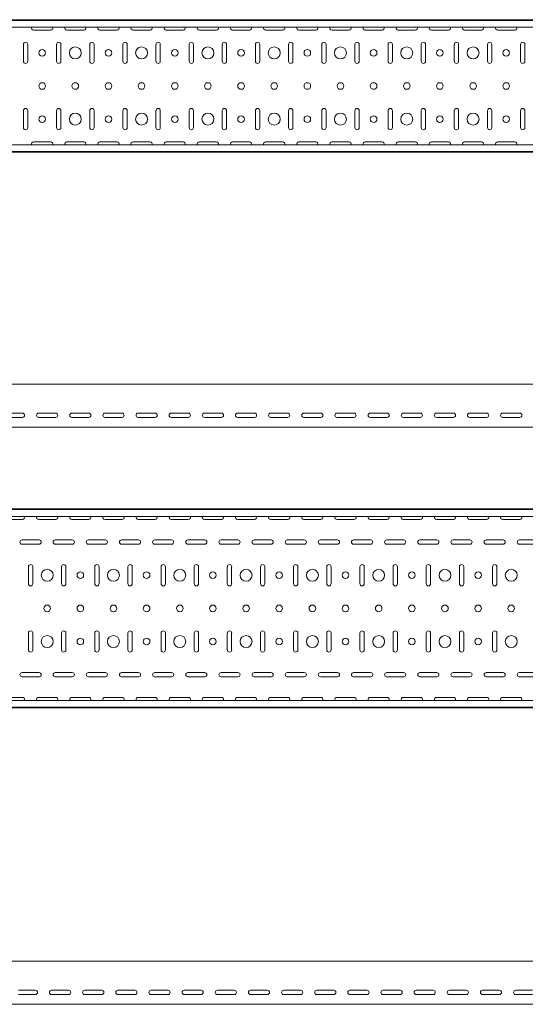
# Model space of a CAD drawing. Header units: millimetres. Extents: x -792 to 3872, y -6969 to -452.
# Tile 17 of 20: x 2309 to 3072, y -3363 to -1877. Entities that reach past the tile are written whole.
import ezdxf

# ---------------------------------------------------------------- set-up
doc = ezdxf.new("R2010")
doc.units = ezdxf.units.MM

msp = doc.modelspace()

# ---------------------------------------------------------------- linework, layer by layer
at = {"color": 7, "linetype": 'Continuous', "lineweight": 15}
for p, q in [((3867.9, -1877.5), (867.9, -1877.5)), ((3867.9, -1878.5), (867.9, -1878.5)), ((3864.9, -1888.7), (870.9, -1888.7)), ((2330.1, -1893.2), (2355.6, -1893.2)), ((2380.1, -1893.2), (2405.6, -1893.2)), ((2430.1, -1893.2), (2455.6, -1893.2)), ((2480.1, -1893.2), (2505.6, -1893.2)), ((2530.1, -1893.2), (2555.6, -1893.2)), ((2580.1, -1893.2), (2605.6, -1893.2)), ((2630.1, -1893.2), (2655.6, -1893.2)), ((2680.1, -1893.2), (2705.6, -1893.2)), ((2730.1, -1893.2), (2755.6, -1893.2)), ((2780.1, -1893.2), (2805.6, -1893.2)), ((2830.1, -1893.2), (2855.6, -1893.2)), ((2880.1, -1893.2), (2905.6, -1893.2)), ((2930.1, -1893.2), (2955.6, -1893.2)), ((2980.1, -1893.2), (3005.6, -1893.2)), ((3030.1, -1893.2), (3055.6, -1893.2)), ((2314.6, -1914.7), (2314.6, -1940.2)), ((2321.1, -1940.2), (2321.1, -1914.7)), ((2364.6, -1914.7), (2364.6, -1940.2)), ((2371.1, -1940.2), (2371.1, -1914.7)), ((2414.6, -1914.7), (2414.6, -1940.2)), ((2421.1, -1940.2), (2421.1, -1914.7)), ((2464.6, -1914.7), (2464.6, -1940.2)), ((2471.1, -1940.2), (2471.1, -1914.7)), ((2514.6, -1914.7), (2514.6, -1940.2)), ((2521.1, -1940.2), (2521.1, -1914.7)), ((2564.6, -1914.7), (2564.6, -1940.2)), ((2571.1, -1940.2), (2571.1, -1914.7)), ((2614.6, -1914.7), (2614.6, -1940.2)), ((2621.1, -1940.2), (2621.1, -1914.7)), ((2664.6, -1914.7), (2664.6, -1940.2)), ((2671.1, -1940.2), (2671.1, -1914.7)), ((2714.6, -1914.7), (2714.6, -1940.2)), ((2721.1, -1940.2), (2721.1, -1914.7)), ((2764.6, -1914.7), (2764.6, -1940.2)), ((2771.1, -1940.2), (2771.1, -1914.7)), ((2814.6, -1914.7), (2814.6, -1940.2)), ((2821.1, -1940.2), (2821.1, -1914.7)), ((2864.6, -1914.7), (2864.6, -1940.2)), ((2871.1, -1940.2), (2871.1, -1914.7)), ((2914.6, -1914.7), (2914.6, -1940.2)), ((2921.1, -1940.2), (2921.1, -1914.7)), ((2964.6, -1914.7), (2964.6, -1940.2)), ((2971.1, -1940.2), (2971.1, -1914.7)), ((3014.6, -1914.7), (3014.6, -1940.2)), ((3021.1, -1940.2), (3021.1, -1914.7)), ((3064.6, -1914.7), (3064.6, -1940.2)), ((3071.1, -1940.2), (3071.1, -1914.7)), ((2314.6, -2014.7), (2314.6, -2040.2)), ((2321.1, -2040.2), (2321.1, -2014.7)), ((2364.6, -2014.7), (2364.6, -2040.2)), ((2371.1, -2040.2), (2371.1, -2014.7)), ((2414.6, -2014.7), (2414.6, -2040.2)), ((2421.1, -2040.2), (2421.1, -2014.7)), ((2464.6, -2014.7), (2464.6, -2040.2)), ((2471.1, -2040.2), (2471.1, -2014.7)), ((2514.6, -2014.7), (2514.6, -2040.2)), ((2521.1, -2040.2), (2521.1, -2014.7)), ((2564.6, -2014.7), (2564.6, -2040.2)), ((2571.1, -2040.2), (2571.1, -2014.7)), ((2614.6, -2014.7), (2614.6, -2040.2)), ((2621.1, -2040.2), (2621.1, -2014.7)), ((2664.6, -2014.7), (2664.6, -2040.2)), ((2671.1, -2040.2), (2671.1, -2014.7)), ((2714.6, -2014.7), (2714.6, -2040.2)), ((2721.1, -2040.2), (2721.1, -2014.7)), ((2764.6, -2014.7), (2764.6, -2040.2)), ((2771.1, -2040.2), (2771.1, -2014.7)), ((2814.6, -2014.7), (2814.6, -2040.2)), ((2821.1, -2040.2), (2821.1, -2014.7)), ((2864.6, -2014.7), (2864.6, -2040.2)), ((2871.1, -2040.2), (2871.1, -2014.7)), ((2914.6, -2014.7), (2914.6, -2040.2)), ((2921.1, -2040.2), (2921.1, -2014.7)), ((2964.6, -2014.7), (2964.6, -2040.2)), ((2971.1, -2040.2), (2971.1, -2014.7)), ((3014.6, -2014.7), (3014.6, -2040.2)), ((3021.1, -2040.2), (3021.1, -2014.7)), ((3064.6, -2014.7), (3064.6, -2040.2)), ((3071.1, -2040.2), (3071.1, -2014.7)), ((2355.6, -2061.7), (2330.1, -2061.7)), ((2405.6, -2061.7), (2380.1, -2061.7)), ((2455.6, -2061.7), (2430.1, -2061.7)), ((2505.6, -2061.7), (2480.1, -2061.7)), ((2555.6, -2061.7), (2530.1, -2061.7)), ((2605.6, -2061.7), (2580.1, -2061.7)), ((2655.6, -2061.7), (2630.1, -2061.7)), ((2705.6, -2061.7), (2680.1, -2061.7)), ((2755.6, -2061.7), (2730.1, -2061.7)), ((2805.6, -2061.7), (2780.1, -2061.7)), ((2855.6, -2061.7), (2830.1, -2061.7)), ((2905.6, -2061.7), (2880.1, -2061.7)), ((2955.6, -2061.7), (2930.1, -2061.7)), ((3005.6, -2061.7), (2980.1, -2061.7)), ((3055.6, -2061.7), (3030.1, -2061.7)), ((867.9, -2076.5), (3867.9, -2076.5)), ((3867.9, -2077.5), (867.9, -2077.5)), ((3864.9, -2066.3), (870.9, -2066.3)), ((3825.5, -2427.3), (825.5, -2427.3)), ((2287.7, -2471), (2313.2, -2471)), ((2313.2, -2477.5), (2287.7, -2477.5)), ((2337.7, -2471), (2363.2, -2471)), ((2363.2, -2477.5), (2337.7, -2477.5)), ((2387.7, -2471), (2413.2, -2471)), ((2413.2, -2477.5), (2387.7, -2477.5)), ((2437.7, -2471), (2463.2, -2471)), ((2463.2, -2477.5), (2437.7, -2477.5)), ((2487.7, -2471), (2513.2, -2471)), ((2513.2, -2477.5), (2487.7, -2477.5)), ((2537.7, -2471), (2563.2, -2471)), ((2563.2, -2477.5), (2537.7, -2477.5)), ((2587.7, -2471), (2613.2, -2471)), ((2613.2, -2477.5), (2587.7, -2477.5)), ((2637.7, -2471), (2663.2, -2471)), ((2663.2, -2477.5), (2637.7, -2477.5)), ((2687.7, -2471), (2713.2, -2471)), ((2713.2, -2477.5), (2687.7, -2477.5)), ((2737.7, -2471), (2763.2, -2471)), ((2763.2, -2477.5), (2737.7, -2477.5)), ((2787.7, -2471), (2813.2, -2471)), ((2813.2, -2477.5), (2787.7, -2477.5)), ((2837.7, -2471), (2863.2, -2471)), ((2863.2, -2477.5), (2837.7, -2477.5)), ((2887.7, -2471), (2913.2, -2471)), ((2913.2, -2477.5), (2887.7, -2477.5)), ((2937.7, -2471), (2963.2, -2471)), ((2963.2, -2477.5), (2937.7, -2477.5)), ((2987.7, -2471), (3013.2, -2471)), ((3013.2, -2477.5), (2987.7, -2477.5)), ((3037.7, -2471), (3063.2, -2471)), ((3063.2, -2477.5), (3037.7, -2477.5)), ((3825.5, -2492.3), (825.5, -2492.3)), ((3825.5, -2615.6), (825.5, -2615.6)), ((3825.5, -2616.6), (825.5, -2616.6)), ((3822.5, -2626.8), (828.5, -2626.8)), ((2287.7, -2631.4), (2313.2, -2631.4)), ((2337.7, -2631.4), (2363.2, -2631.4)), ((2387.7, -2631.4), (2413.2, -2631.4)), ((2437.7, -2631.4), (2463.2, -2631.4)), ((2487.7, -2631.4), (2513.2, -2631.4)), ((2537.7, -2631.4), (2563.2, -2631.4)), ((2587.7, -2631.4), (2613.2, -2631.4)), ((2637.7, -2631.4), (2663.2, -2631.4)), ((2687.7, -2631.4), (2713.2, -2631.4)), ((2737.7, -2631.4), (2763.2, -2631.4)), ((2787.7, -2631.4), (2813.2, -2631.4)), ((2837.7, -2631.4), (2863.2, -2631.4)), ((2887.7, -2631.4), (2913.2, -2631.4)), ((2937.7, -2631.4), (2963.2, -2631.4)), ((2987.7, -2631.4), (3013.2, -2631.4)), ((3037.7, -2631.4), (3063.2, -2631.4)), ((2338.2, -2662.4), (2312.7, -2662.4)), ((2312.7, -2668.9), (2338.2, -2668.9)), ((2388.2, -2662.4), (2362.7, -2662.4)), ((2362.7, -2668.9), (2388.2, -2668.9)), ((2438.2, -2662.4), (2412.7, -2662.4)), ((2412.7, -2668.9), (2438.2, -2668.9)), ((2488.2, -2662.4), (2462.7, -2662.4)), ((2462.7, -2668.9), (2488.2, -2668.9)), ((2538.2, -2662.4), (2512.7, -2662.4)), ((2512.7, -2668.9), (2538.2, -2668.9)), ((2588.2, -2662.4), (2562.7, -2662.4)), ((2562.7, -2668.9), (2588.2, -2668.9)), ((2638.2, -2662.4), (2612.7, -2662.4)), ((2612.7, -2668.9), (2638.2, -2668.9)), ((2688.2, -2662.4), (2662.7, -2662.4)), ((2662.7, -2668.9), (2688.2, -2668.9)), ((2738.2, -2662.4), (2712.7, -2662.4)), ((2712.7, -2668.9), (2738.2, -2668.9)), ((2788.2, -2662.4), (2762.7, -2662.4)), ((2762.7, -2668.9), (2788.2, -2668.9)), ((2838.2, -2662.4), (2812.7, -2662.4)), ((2812.7, -2668.9), (2838.2, -2668.9)), ((2888.2, -2662.4), (2862.7, -2662.4)), ((2862.7, -2668.9), (2888.2, -2668.9)), ((2938.2, -2662.4), (2912.7, -2662.4)), ((2912.7, -2668.9), (2938.2, -2668.9)), ((2988.2, -2662.4), (2962.7, -2662.4)), ((2962.7, -2668.9), (2988.2, -2668.9)), ((3038.2, -2662.4), (3012.7, -2662.4)), ((3012.7, -2668.9), (3038.2, -2668.9)), ((3088.2, -2662.4), (3062.7, -2662.4)), ((3062.7, -2668.9), (3088.2, -2668.9)), ((2322.2, -2702.9), (2322.2, -2728.4)), ((2328.7, -2728.4), (2328.7, -2702.9)), ((2372.2, -2702.9), (2372.2, -2728.4)), ((2378.7, -2728.4), (2378.7, -2702.9)), ((2422.2, -2702.9), (2422.2, -2728.4)), ((2428.7, -2728.4), (2428.7, -2702.9)), ((2472.2, -2702.9), (2472.2, -2728.4)), ((2478.7, -2728.4), (2478.7, -2702.9)), ((2522.2, -2702.9), (2522.2, -2728.4)), ((2528.7, -2728.4), (2528.7, -2702.9)), ((2572.2, -2702.9), (2572.2, -2728.4)), ((2578.7, -2728.4), (2578.7, -2702.9)), ((2622.2, -2702.9), (2622.2, -2728.4)), ((2628.7, -2728.4), (2628.7, -2702.9)), ((2672.2, -2702.9), (2672.2, -2728.4)), ((2678.7, -2728.4), (2678.7, -2702.9)), ((2722.2, -2702.9), (2722.2, -2728.4)), ((2728.7, -2728.4), (2728.7, -2702.9)), ((2772.2, -2702.9), (2772.2, -2728.4)), ((2778.7, -2728.4), (2778.7, -2702.9)), ((2822.2, -2702.9), (2822.2, -2728.4)), ((2828.7, -2728.4), (2828.7, -2702.9)), ((2872.2, -2702.9), (2872.2, -2728.4)), ((2878.7, -2728.4), (2878.7, -2702.9)), ((2922.2, -2702.9), (2922.2, -2728.4)), ((2928.7, -2728.4), (2928.7, -2702.9)), ((2972.2, -2702.9), (2972.2, -2728.4)), ((2978.7, -2728.4), (2978.7, -2702.9)), ((3022.2, -2702.9), (3022.2, -2728.4)), ((3028.7, -2728.4), (3028.7, -2702.9)), ((2322.2, -2802.9), (2322.2, -2828.4)), ((2328.7, -2828.4), (2328.7, -2802.9)), ((2372.2, -2802.9), (2372.2, -2828.4)), ((2378.7, -2828.4), (2378.7, -2802.9)), ((2422.2, -2802.9), (2422.2, -2828.4)), ((2428.7, -2828.4), (2428.7, -2802.9)), ((2472.2, -2802.9), (2472.2, -2828.4)), ((2478.7, -2828.4), (2478.7, -2802.9)), ((2522.2, -2802.9), (2522.2, -2828.4)), ((2528.7, -2828.4), (2528.7, -2802.9)), ((2572.2, -2802.9), (2572.2, -2828.4)), ((2578.7, -2828.4), (2578.7, -2802.9)), ((2622.2, -2802.9), (2622.2, -2828.4)), ((2628.7, -2828.4), (2628.7, -2802.9)), ((2672.2, -2802.9), (2672.2, -2828.4)), ((2678.7, -2828.4), (2678.7, -2802.9)), ((2722.2, -2802.9), (2722.2, -2828.4)), ((2728.7, -2828.4), (2728.7, -2802.9)), ((2772.2, -2802.9), (2772.2, -2828.4)), ((2778.7, -2828.4), (2778.7, -2802.9)), ((2822.2, -2802.9), (2822.2, -2828.4)), ((2828.7, -2828.4), (2828.7, -2802.9)), ((2872.2, -2802.9), (2872.2, -2828.4)), ((2878.7, -2828.4), (2878.7, -2802.9)), ((2922.2, -2802.9), (2922.2, -2828.4)), ((2928.7, -2828.4), (2928.7, -2802.9)), ((2972.2, -2802.9), (2972.2, -2828.4)), ((2978.7, -2828.4), (2978.7, -2802.9)), ((3022.2, -2802.9), (3022.2, -2828.4)), ((3028.7, -2828.4), (3028.7, -2802.9)), ((2338.2, -2862.4), (2312.7, -2862.4)), ((2388.2, -2862.4), (2362.7, -2862.4)), ((2438.2, -2862.4), (2412.7, -2862.4)), ((2488.2, -2862.4), (2462.7, -2862.4)), ((2538.2, -2862.4), (2512.7, -2862.4)), ((2588.2, -2862.4), (2562.7, -2862.4)), ((2638.2, -2862.4), (2612.7, -2862.4)), ((2688.2, -2862.4), (2662.7, -2862.4)), ((2738.2, -2862.4), (2712.7, -2862.4)), ((2788.2, -2862.4), (2762.7, -2862.4)), ((2838.2, -2862.4), (2812.7, -2862.4)), ((2888.2, -2862.4), (2862.7, -2862.4)), ((2938.2, -2862.4), (2912.7, -2862.4)), ((2988.2, -2862.4), (2962.7, -2862.4)), ((3038.2, -2862.4), (3012.7, -2862.4)), ((3088.2, -2862.4), (3062.7, -2862.4)), ((2312.7, -2868.9), (2338.2, -2868.9)), ((2362.7, -2868.9), (2388.2, -2868.9)), ((2412.7, -2868.9), (2438.2, -2868.9)), ((2462.7, -2868.9), (2488.2, -2868.9)), ((2512.7, -2868.9), (2538.2, -2868.9)), ((2562.7, -2868.9), (2588.2, -2868.9)), ((2612.7, -2868.9), (2638.2, -2868.9)), ((2662.7, -2868.9), (2688.2, -2868.9)), ((2712.7, -2868.9), (2738.2, -2868.9)), ((2762.7, -2868.9), (2788.2, -2868.9)), ((2812.7, -2868.9), (2838.2, -2868.9)), ((2862.7, -2868.9), (2888.2, -2868.9)), ((2912.7, -2868.9), (2938.2, -2868.9)), ((2962.7, -2868.9), (2988.2, -2868.9)), ((3012.7, -2868.9), (3038.2, -2868.9)), ((3062.7, -2868.9), (3088.2, -2868.9)), ((3822.5, -2904.4), (828.5, -2904.4)), ((2313.2, -2899.9), (2287.7, -2899.9)), ((2363.2, -2899.9), (2337.7, -2899.9)), ((2413.2, -2899.9), (2387.7, -2899.9)), ((2463.2, -2899.9), (2437.7, -2899.9)), ((2513.2, -2899.9), (2487.7, -2899.9)), ((2563.2, -2899.9), (2537.7, -2899.9)), ((2613.2, -2899.9), (2587.7, -2899.9)), ((2663.2, -2899.9), (2637.7, -2899.9)), ((2713.2, -2899.9), (2687.7, -2899.9)), ((2763.2, -2899.9), (2737.7, -2899.9)), ((2813.2, -2899.9), (2787.7, -2899.9)), ((2863.2, -2899.9), (2837.7, -2899.9)), ((2913.2, -2899.9), (2887.7, -2899.9)), ((2963.2, -2899.9), (2937.7, -2899.9)), ((3013.2, -2899.9), (2987.7, -2899.9)), ((3063.2, -2899.9), (3037.7, -2899.9)), ((825.5, -2914.6), (3825.5, -2914.6)), ((3825.5, -2915.6), (825.5, -2915.6)), ((3844.9, -3297.9), (844.9, -3297.9)), ((2307.2, -3341.7), (2332.7, -3341.7)), ((2357.2, -3341.7), (2382.7, -3341.7)), ((2407.2, -3341.7), (2432.7, -3341.7)), ((2457.2, -3341.7), (2482.7, -3341.7)), ((2507.2, -3341.7), (2532.7, -3341.7)), ((2557.2, -3341.7), (2582.7, -3341.7)), ((2607.2, -3341.7), (2632.7, -3341.7)), ((2657.2, -3341.7), (2682.7, -3341.7)), ((2707.2, -3341.7), (2732.7, -3341.7)), ((2757.2, -3341.7), (2782.7, -3341.7)), ((2807.2, -3341.7), (2832.7, -3341.7)), ((2857.2, -3341.7), (2882.7, -3341.7)), ((2907.2, -3341.7), (2932.7, -3341.7)), ((2957.2, -3341.7), (2982.7, -3341.7)), ((3007.2, -3341.7), (3032.7, -3341.7)), ((3057.2, -3341.7), (3082.7, -3341.7)), ((2332.7, -3348.2), (2307.2, -3348.2)), ((2382.7, -3348.2), (2357.2, -3348.2)), ((2432.7, -3348.2), (2407.2, -3348.2)), ((2482.7, -3348.2), (2457.2, -3348.2)), ((2532.7, -3348.2), (2507.2, -3348.2)), ((2582.7, -3348.2), (2557.2, -3348.2)), ((2632.7, -3348.2), (2607.2, -3348.2)), ((2682.7, -3348.2), (2657.2, -3348.2)), ((2732.7, -3348.2), (2707.2, -3348.2)), ((2782.7, -3348.2), (2757.2, -3348.2)), ((2832.7, -3348.2), (2807.2, -3348.2)), ((2882.7, -3348.2), (2857.2, -3348.2)), ((2932.7, -3348.2), (2907.2, -3348.2)), ((2982.7, -3348.2), (2957.2, -3348.2)), ((3032.7, -3348.2), (3007.2, -3348.2)), ((3082.7, -3348.2), (3057.2, -3348.2)), ((3844.9, -3362.9), (844.9, -3362.9))]:
    msp.add_line(p, q, dxfattribs=at)
for centre, radius in [((2342.9, -1927.5), 5), ((2392.9, -1927.5), 9), ((2442.9, -1927.5), 5), ((2492.9, -1927.5), 9), ((2542.9, -1927.5), 5), ((2592.9, -1927.5), 9), ((2642.9, -1927.5), 5), ((2692.9, -1927.5), 9), ((2742.9, -1927.5), 5), ((2792.9, -1927.5), 9), ((2842.9, -1927.5), 5), ((2892.9, -1927.5), 9), ((2942.9, -1927.5), 5), ((2992.9, -1927.5), 9), ((3042.9, -1927.5), 5), ((2342.9, -1977.5), 5), ((2392.9, -1977.5), 5), ((2442.9, -1977.5), 5), ((2492.9, -1977.5), 5), ((2542.9, -1977.5), 5), ((2592.9, -1977.5), 5), ((2642.9, -1977.5), 5), ((2692.9, -1977.5), 5), ((2742.9, -1977.5), 5), ((2792.9, -1977.5), 5), ((2842.9, -1977.5), 5), ((2892.9, -1977.5), 5), ((2942.9, -1977.5), 5), ((2992.9, -1977.5), 5), ((3042.9, -1977.5), 5), ((2392.9, -2027.5), 9), ((2492.9, -2027.5), 9), ((2592.9, -2027.5), 9), ((2692.9, -2027.5), 9), ((2792.9, -2027.5), 9), ((2892.9, -2027.5), 9), ((2992.9, -2027.5), 9), ((2342.9, -2027.5), 5), ((2442.9, -2027.5), 5), ((2542.9, -2027.5), 5), ((2642.9, -2027.5), 5), ((2742.9, -2027.5), 5), ((2842.9, -2027.5), 5), ((2942.9, -2027.5), 5), ((3042.9, -2027.5), 5), ((2350.5, -2715.6), 9), ((2400.5, -2715.6), 5), ((2450.5, -2715.6), 9), ((2500.5, -2715.6), 5), ((2550.5, -2715.6), 9), ((2600.5, -2715.6), 5), ((2650.5, -2715.6), 9), ((2700.5, -2715.6), 5), ((2750.5, -2715.6), 9), ((2800.5, -2715.6), 5), ((2850.5, -2715.6), 9), ((2900.5, -2715.6), 5), ((2950.5, -2715.6), 9), ((3000.5, -2715.6), 5), ((3050.5, -2715.6), 9), ((2350.5, -2765.6), 5), ((2400.5, -2765.6), 5), ((2450.5, -2765.6), 5), ((2500.5, -2765.6), 5), ((2550.5, -2765.6), 5), ((2600.5, -2765.6), 5), ((2650.5, -2765.6), 5), ((2700.5, -2765.6), 5), ((2750.5, -2765.6), 5), ((2800.5, -2765.6), 5), ((2850.5, -2765.6), 5), ((2900.5, -2765.6), 5), ((2950.5, -2765.6), 5), ((3000.5, -2765.6), 5), ((3050.5, -2765.6), 5), ((2350.5, -2815.6), 9), ((2450.5, -2815.6), 9), ((2550.5, -2815.6), 9), ((2650.5, -2815.6), 9), ((2750.5, -2815.6), 9), ((2850.5, -2815.6), 9), ((2950.5, -2815.6), 9), ((3050.5, -2815.6), 9), ((2400.5, -2815.6), 5), ((2500.5, -2815.6), 5), ((2600.5, -2815.6), 5), ((2700.5, -2815.6), 5), ((2800.5, -2815.6), 5), ((2900.5, -2815.6), 5), ((3000.5, -2815.6), 5)]:
    msp.add_circle(centre, radius, dxfattribs=at)
for centre, start, end in [((2330.1, -1890), 156.6479, 270), ((2355.6, -1890), 270, 23.3521), ((2380.1, -1890), 156.6479, 270), ((2405.6, -1890), 270, 23.3521), ((2430.1, -1890), 156.6479, 270), ((2455.6, -1890), 270, 23.3521), ((2480.1, -1890), 156.6479, 270), ((2505.6, -1890), 270, 23.3521), ((2530.1, -1890), 156.6479, 270), ((2555.6, -1890), 270, 23.3521), ((2580.1, -1890), 156.6479, 270), ((2605.6, -1890), 270, 23.3521), ((2630.1, -1890), 156.6479, 270), ((2655.6, -1890), 270, 23.3521), ((2680.1, -1890), 156.6479, 270), ((2705.6, -1890), 270, 23.3521), ((2730.1, -1890), 156.6479, 270), ((2755.6, -1890), 270, 23.3521), ((2780.1, -1890), 156.6479, 270), ((2805.6, -1890), 270, 23.3521), ((2830.1, -1890), 156.6479, 270), ((2855.6, -1890), 270, 23.3521), ((2880.1, -1890), 156.6479, 270), ((2905.6, -1890), 270, 23.3521), ((2930.1, -1890), 156.6479, 270), ((2955.6, -1890), 270, 23.3521), ((2980.1, -1890), 156.6479, 270), ((3005.6, -1890), 270, 23.3521), ((3030.1, -1890), 156.6479, 270), ((3055.6, -1890), 270, 23.3521), ((2317.9, -1914.7), 0, 180), ((2367.9, -1914.7), 0, 180), ((2417.9, -1914.7), 0, 180), ((2467.9, -1914.7), 0, 180), ((2517.9, -1914.7), 0, 180), ((2567.9, -1914.7), 0, 180), ((2617.9, -1914.7), 0, 180), ((2667.9, -1914.7), 0, 180), ((2717.9, -1914.7), 0, 180), ((2767.9, -1914.7), 0, 180), ((2817.9, -1914.7), 0, 180), ((2867.9, -1914.7), 0, 180), ((2917.9, -1914.7), 0, 180), ((2967.9, -1914.7), 0, 180), ((3017.9, -1914.7), 0, 180), ((3067.9, -1914.7), 0, 180), ((2317.9, -1940.2), 180, 0), ((2367.9, -1940.2), 180, 0), ((2417.9, -1940.2), 180, 0), ((2467.9, -1940.2), 180, 0), ((2517.9, -1940.2), 180, 0), ((2567.9, -1940.2), 180, 0), ((2617.9, -1940.2), 180, 0), ((2667.9, -1940.2), 180, 0), ((2717.9, -1940.2), 180, 0), ((2767.9, -1940.2), 180, 0), ((2817.9, -1940.2), 180, 0), ((2867.9, -1940.2), 180, 0), ((2917.9, -1940.2), 180, 0), ((2967.9, -1940.2), 180, 0), ((3017.9, -1940.2), 180, 0), ((3067.9, -1940.2), 180, 0), ((2317.9, -2014.7), 0, 180), ((2367.9, -2014.7), 0, 180), ((2417.9, -2014.7), 0, 180), ((2467.9, -2014.7), 0, 180), ((2517.9, -2014.7), 0, 180), ((2567.9, -2014.7), 0, 180), ((2617.9, -2014.7), 0, 180), ((2667.9, -2014.7), 0, 180), ((2717.9, -2014.7), 0, 180), ((2767.9, -2014.7), 0, 180), ((2817.9, -2014.7), 0, 180), ((2867.9, -2014.7), 0, 180), ((2917.9, -2014.7), 0, 180), ((2967.9, -2014.7), 0, 180), ((3017.9, -2014.7), 0, 180), ((3067.9, -2014.7), 0, 180), ((2317.9, -2040.2), 180, 0), ((2367.9, -2040.2), 180, 0), ((2417.9, -2040.2), 180, 0), ((2467.9, -2040.2), 180, 0), ((2517.9, -2040.2), 180, 0), ((2567.9, -2040.2), 180, 0), ((2617.9, -2040.2), 180, 0), ((2667.9, -2040.2), 180, 0), ((2717.9, -2040.2), 180, 0), ((2767.9, -2040.2), 180, 0), ((2817.9, -2040.2), 180, 0), ((2867.9, -2040.2), 180, 0), ((2917.9, -2040.2), 180, 0), ((2967.9, -2040.2), 180, 0), ((3017.9, -2040.2), 180, 0), ((3067.9, -2040.2), 180, 0), ((2330.1, -2065), 90, 203.3521), ((2355.6, -2065), 336.6479, 90), ((2380.1, -2065), 90, 203.3521), ((2405.6, -2065), 336.6479, 90), ((2430.1, -2065), 90, 203.3521), ((2455.6, -2065), 336.6479, 90), ((2480.1, -2065), 90, 203.3521), ((2505.6, -2065), 336.6479, 90), ((2530.1, -2065), 90, 203.3521), ((2555.6, -2065), 336.6479, 90), ((2580.1, -2065), 90, 203.3521), ((2605.6, -2065), 336.6479, 90), ((2630.1, -2065), 90, 203.3521), ((2655.6, -2065), 336.6479, 90), ((2680.1, -2065), 90, 203.3521), ((2705.6, -2065), 336.6479, 90), ((2730.1, -2065), 90, 203.3521), ((2755.6, -2065), 336.6479, 90), ((2780.1, -2065), 90, 203.3521), ((2805.6, -2065), 336.6479, 90), ((2830.1, -2065), 90, 203.3521), ((2855.6, -2065), 336.6479, 90), ((2880.1, -2065), 90, 203.3521), ((2905.6, -2065), 336.6479, 90), ((2930.1, -2065), 90, 203.3521), ((2955.6, -2065), 336.6479, 90), ((2980.1, -2065), 90, 203.3521), ((3005.6, -2065), 336.6479, 90), ((3030.1, -2065), 90, 203.3521), ((3055.6, -2065), 336.6479, 90), ((2313.2, -2474.3), 270, 90), ((2337.7, -2474.3), 90, 270), ((2363.2, -2474.3), 270, 90), ((2387.7, -2474.3), 90, 270), ((2413.2, -2474.3), 270, 90), ((2437.7, -2474.3), 90, 270), ((2463.2, -2474.3), 270, 90), ((2487.7, -2474.3), 90, 270), ((2513.2, -2474.3), 270, 90), ((2537.7, -2474.3), 90, 270), ((2563.2, -2474.3), 270, 90), ((2587.7, -2474.3), 90, 270), ((2613.2, -2474.3), 270, 90), ((2637.7, -2474.3), 90, 270), ((2663.2, -2474.3), 270, 90), ((2687.7, -2474.3), 90, 270), ((2713.2, -2474.3), 270, 90), ((2737.7, -2474.3), 90, 270), ((2763.2, -2474.3), 270, 90), ((2787.7, -2474.3), 90, 270), ((2813.2, -2474.3), 270, 90), ((2837.7, -2474.3), 90, 270), ((2863.2, -2474.3), 270, 90), ((2887.7, -2474.3), 90, 270), ((2913.2, -2474.3), 270, 90), ((2937.7, -2474.3), 90, 270), ((2963.2, -2474.3), 270, 90), ((2987.7, -2474.3), 90, 270), ((3013.2, -2474.3), 270, 90), ((3037.7, -2474.3), 90, 270), ((3063.2, -2474.3), 270, 90), ((2313.2, -2628.1), 270, 23.3521), ((2337.7, -2628.1), 156.6479, 270), ((2363.2, -2628.1), 270, 23.3521), ((2387.7, -2628.1), 156.6479, 270), ((2413.2, -2628.1), 270, 23.3521), ((2437.7, -2628.1), 156.6479, 270), ((2463.2, -2628.1), 270, 23.3521), ((2487.7, -2628.1), 156.6479, 270), ((2513.2, -2628.1), 270, 23.3521), ((2537.7, -2628.1), 156.6479, 270), ((2563.2, -2628.1), 270, 23.3521), ((2587.7, -2628.1), 156.6479, 270), ((2613.2, -2628.1), 270, 23.3521), ((2637.7, -2628.1), 156.6479, 270), ((2663.2, -2628.1), 270, 23.3521), ((2687.7, -2628.1), 156.6479, 270), ((2713.2, -2628.1), 270, 23.3521), ((2737.7, -2628.1), 156.6479, 270), ((2763.2, -2628.1), 270, 23.3521), ((2787.7, -2628.1), 156.6479, 270), ((2813.2, -2628.1), 270, 23.3521), ((2837.7, -2628.1), 156.6479, 270), ((2863.2, -2628.1), 270, 23.3521), ((2887.7, -2628.1), 156.6479, 270), ((2913.2, -2628.1), 270, 23.3521), ((2937.7, -2628.1), 156.6479, 270), ((2963.2, -2628.1), 270, 23.3521), ((2987.7, -2628.1), 156.6479, 270), ((3013.2, -2628.1), 270, 23.3521), ((3037.7, -2628.1), 156.6479, 270), ((3063.2, -2628.1), 270, 23.3521), ((2312.7, -2665.6), 90, 270), ((2338.2, -2665.6), 270, 90), ((2362.7, -2665.6), 90, 270), ((2388.2, -2665.6), 270, 90), ((2412.7, -2665.6), 90, 270), ((2438.2, -2665.6), 270, 90), ((2462.7, -2665.6), 90, 270), ((2488.2, -2665.6), 270, 90), ((2512.7, -2665.6), 90, 270), ((2538.2, -2665.6), 270, 90), ((2562.7, -2665.6), 90, 270), ((2588.2, -2665.6), 270, 90), ((2612.7, -2665.6), 90, 270), ((2638.2, -2665.6), 270, 90), ((2662.7, -2665.6), 90, 270), ((2688.2, -2665.6), 270, 90), ((2712.7, -2665.6), 90, 270), ((2738.2, -2665.6), 270, 90), ((2762.7, -2665.6), 90, 270), ((2788.2, -2665.6), 270, 90), ((2812.7, -2665.6), 90, 270), ((2838.2, -2665.6), 270, 90), ((2862.7, -2665.6), 90, 270), ((2888.2, -2665.6), 270, 90), ((2912.7, -2665.6), 90, 270), ((2938.2, -2665.6), 270, 90), ((2962.7, -2665.6), 90, 270), ((2988.2, -2665.6), 270, 90), ((3012.7, -2665.6), 90, 270), ((3038.2, -2665.6), 270, 90), ((3062.7, -2665.6), 90, 270), ((2325.5, -2702.9), 0, 180), ((2375.5, -2702.9), 0, 180), ((2425.5, -2702.9), 0, 180), ((2475.5, -2702.9), 0, 180), ((2525.5, -2702.9), 0, 180), ((2575.5, -2702.9), 0, 180), ((2625.5, -2702.9), 0, 180), ((2675.5, -2702.9), 0, 180), ((2725.5, -2702.9), 0, 180), ((2775.5, -2702.9), 0, 180), ((2825.5, -2702.9), 0, 180), ((2875.5, -2702.9), 0, 180), ((2925.5, -2702.9), 0, 180), ((2975.5, -2702.9), 0, 180), ((3025.5, -2702.9), 0, 180), ((2325.5, -2728.4), 180, 0), ((2375.5, -2728.4), 180, 0), ((2425.5, -2728.4), 180, 0), ((2475.5, -2728.4), 180, 0), ((2525.5, -2728.4), 180, 0), ((2575.5, -2728.4), 180, 0), ((2625.5, -2728.4), 180, 0), ((2675.5, -2728.4), 180, 0), ((2725.5, -2728.4), 180, 0), ((2775.5, -2728.4), 180, 0), ((2825.5, -2728.4), 180, 0), ((2875.5, -2728.4), 180, 0), ((2925.5, -2728.4), 180, 0), ((2975.5, -2728.4), 180, 0), ((3025.5, -2728.4), 180, 0), ((2325.5, -2802.9), 0, 180), ((2375.5, -2802.9), 0, 180), ((2425.5, -2802.9), 0, 180), ((2475.5, -2802.9), 0, 180), ((2525.5, -2802.9), 0, 180), ((2575.5, -2802.9), 0, 180), ((2625.5, -2802.9), 0, 180), ((2675.5, -2802.9), 0, 180), ((2725.5, -2802.9), 0, 180), ((2775.5, -2802.9), 0, 180), ((2825.5, -2802.9), 0, 180), ((2875.5, -2802.9), 0, 180), ((2925.5, -2802.9), 0, 180), ((2975.5, -2802.9), 0, 180), ((3025.5, -2802.9), 0, 180), ((2325.5, -2828.4), 180, 0), ((2375.5, -2828.4), 180, 0), ((2425.5, -2828.4), 180, 0), ((2475.5, -2828.4), 180, 0), ((2525.5, -2828.4), 180, 0), ((2575.5, -2828.4), 180, 0), ((2625.5, -2828.4), 180, 0), ((2675.5, -2828.4), 180, 0), ((2725.5, -2828.4), 180, 0), ((2775.5, -2828.4), 180, 0), ((2825.5, -2828.4), 180, 0), ((2875.5, -2828.4), 180, 0), ((2925.5, -2828.4), 180, 0), ((2975.5, -2828.4), 180, 0), ((3025.5, -2828.4), 180, 0), ((2312.7, -2865.6), 90, 270), ((2338.2, -2865.6), 270, 90), ((2362.7, -2865.6), 90, 270), ((2388.2, -2865.6), 270, 90), ((2412.7, -2865.6), 90, 270), ((2438.2, -2865.6), 270, 90), ((2462.7, -2865.6), 90, 270), ((2488.2, -2865.6), 270, 90), ((2512.7, -2865.6), 90, 270), ((2538.2, -2865.6), 270, 90), ((2562.7, -2865.6), 90, 270), ((2588.2, -2865.6), 270, 90), ((2612.7, -2865.6), 90, 270), ((2638.2, -2865.6), 270, 90), ((2662.7, -2865.6), 90, 270), ((2688.2, -2865.6), 270, 90), ((2712.7, -2865.6), 90, 270), ((2738.2, -2865.6), 270, 90), ((2762.7, -2865.6), 90, 270), ((2788.2, -2865.6), 270, 90), ((2812.7, -2865.6), 90, 270), ((2838.2, -2865.6), 270, 90), ((2862.7, -2865.6), 90, 270), ((2888.2, -2865.6), 270, 90), ((2912.7, -2865.6), 90, 270), ((2938.2, -2865.6), 270, 90), ((2962.7, -2865.6), 90, 270), ((2988.2, -2865.6), 270, 90), ((3012.7, -2865.6), 90, 270), ((3038.2, -2865.6), 270, 90), ((3062.7, -2865.6), 90, 270), ((2313.2, -2903.1), 336.6479, 90), ((2337.7, -2903.1), 90, 203.3521), ((2363.2, -2903.1), 336.6479, 90), ((2387.7, -2903.1), 90, 203.3521), ((2413.2, -2903.1), 336.6479, 90), ((2437.7, -2903.1), 90, 203.3521), ((2463.2, -2903.1), 336.6479, 90), ((2487.7, -2903.1), 90, 203.3521), ((2513.2, -2903.1), 336.6479, 90), ((2537.7, -2903.1), 90, 203.3521), ((2563.2, -2903.1), 336.6479, 90), ((2587.7, -2903.1), 90, 203.3521), ((2613.2, -2903.1), 336.6479, 90), ((2637.7, -2903.1), 90, 203.3521), ((2663.2, -2903.1), 336.6479, 90), ((2687.7, -2903.1), 90, 203.3521), ((2713.2, -2903.1), 336.6479, 90), ((2737.7, -2903.1), 90, 203.3521), ((2763.2, -2903.1), 336.6479, 90), ((2787.7, -2903.1), 90, 203.3521), ((2813.2, -2903.1), 336.6479, 90), ((2837.7, -2903.1), 90, 203.3521), ((2863.2, -2903.1), 336.6479, 90), ((2887.7, -2903.1), 90, 203.3521), ((2913.2, -2903.1), 336.6479, 90), ((2937.7, -2903.1), 90, 203.3521), ((2963.2, -2903.1), 336.6479, 90), ((2987.7, -2903.1), 90, 203.3521), ((3013.2, -2903.1), 336.6479, 90), ((3037.7, -2903.1), 90, 203.3521), ((3063.2, -2903.1), 336.6479, 90), ((2332.7, -3344.9), 270, 90), ((2357.2, -3344.9), 90, 270), ((2382.7, -3344.9), 270, 90), ((2407.2, -3344.9), 90, 270), ((2432.7, -3344.9), 270, 90), ((2457.2, -3344.9), 90, 270), ((2482.7, -3344.9), 270, 90), ((2507.2, -3344.9), 90, 270), ((2532.7, -3344.9), 270, 90), ((2557.2, -3344.9), 90, 270), ((2582.7, -3344.9), 270, 90), ((2607.2, -3344.9), 90, 270), ((2632.7, -3344.9), 270, 90), ((2657.2, -3344.9), 90, 270), ((2682.7, -3344.9), 270, 90), ((2707.2, -3344.9), 90, 270), ((2732.7, -3344.9), 270, 90), ((2757.2, -3344.9), 90, 270), ((2782.7, -3344.9), 270, 90), ((2807.2, -3344.9), 90, 270), ((2832.7, -3344.9), 270, 90), ((2857.2, -3344.9), 90, 270), ((2882.7, -3344.9), 270, 90), ((2907.2, -3344.9), 90, 270), ((2932.7, -3344.9), 270, 90), ((2957.2, -3344.9), 90, 270), ((2982.7, -3344.9), 270, 90), ((3007.2, -3344.9), 90, 270), ((3032.7, -3344.9), 270, 90), ((3057.2, -3344.9), 90, 270)]:
    msp.add_arc(centre, 3.25, start, end, dxfattribs=at)

doc.saveas('drawing.dxf')
